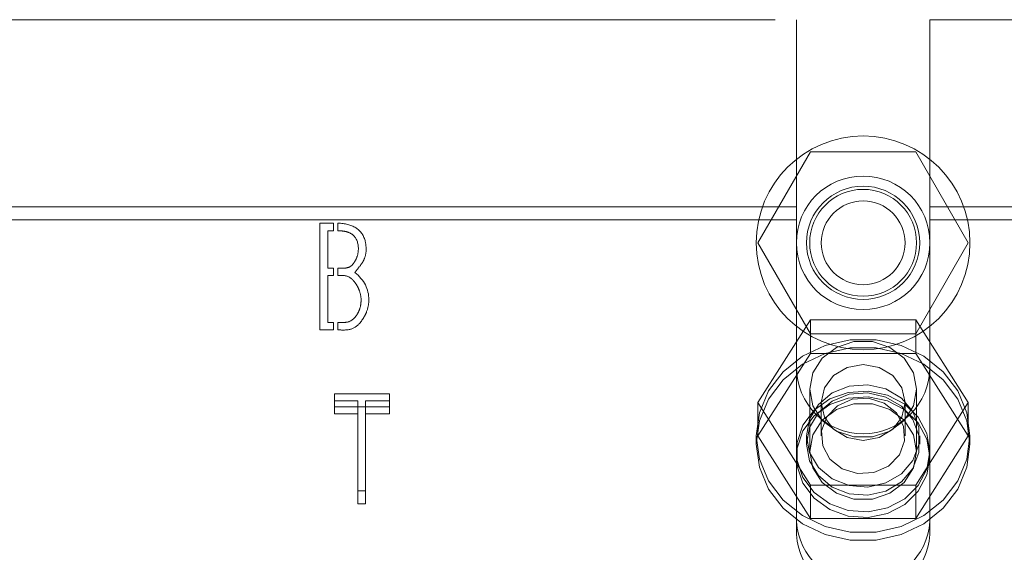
# Model space of a CAD drawing. Header units: inches. Extents: x 0.2 to 10.8, y 0.2 to 8.2.
# Tile 125 of 171: x 4.2018 to 4.3169, y 6.9167 to 6.979. Entities that reach past the tile are written whole.
import ezdxf

# ---------------------------------------------------------------- set-up
doc = ezdxf.new("R2010")
doc.units = ezdxf.units.IN
doc.header["$MEASUREMENT"] = 0
doc.linetypes.add('HIDDEN', pattern=[0.075, 0.05, -0.025])
doc.layers.add('SLD-0', color=179, linetype='Continuous')

msp = doc.modelspace()

# ---------------------------------------------------------------- linework, layer by layer
at = {"layer": 'SLD-0', "linetype": 'HIDDEN', "lineweight": 18}
for p, q in [((4.1901343, 6.9789644), (4.2926093, 6.9789644)), ((4.2926093, 6.9789644), (4.2926093, 6.9570735)), ((4.3082343, 6.9789644), (4.3082343, 6.9570735)), ((4.3082343, 6.9789644), (4.3851218, 6.9789644)), ((4.2881242, 6.9528644), (4.294273, 6.9635144)), ((4.294273, 6.9635144), (4.3065705, 6.9635144)), ((4.3065705, 6.9635144), (4.3127193, 6.9528644)), ((4.2926093, 6.9570735), (4.1901343, 6.9570735)), ((4.2926093, 6.9555521), (4.2926093, 6.9570735)), ((4.3082343, 6.9555521), (4.3082343, 6.9570735)), ((4.3851218, 6.9570735), (4.3082343, 6.9570735)), ((4.2926093, 6.9555521), (4.1901343, 6.9555521)), ((4.2368743, 6.9551727), (4.238469, 6.9551727)), ((4.2368743, 6.9426727), (4.2368743, 6.9551727)), ((4.238469, 6.9551727), (4.238469, 6.9542653)), ((4.238969, 6.9542653), (4.238969, 6.9551683)), ((4.2926093, 6.9187333), (4.2926093, 6.9555521)), ((4.3851218, 6.9555521), (4.3082343, 6.9555521)), ((4.3082343, 6.9187333), (4.3082343, 6.9555521)), ((4.2378106, 6.9542653), (4.2378106, 6.949912)), ((4.238469, 6.9542653), (4.2378106, 6.9542653)), ((4.294273, 6.9422144), (4.2881242, 6.9528644)), ((4.3127193, 6.9528644), (4.3065705, 6.9422144)), ((4.2378106, 6.949912), (4.238469, 6.949912)), ((4.238469, 6.949053), (4.2378106, 6.949053)), ((4.2378106, 6.949053), (4.2378106, 6.943551)), ((4.238469, 6.949912), (4.238469, 6.949053)), ((4.238969, 6.949053), (4.238969, 6.949912)), ((4.2378106, 6.943551), (4.238469, 6.943551)), ((4.238469, 6.943551), (4.238469, 6.9426727)), ((4.238969, 6.9426727), (4.238969, 6.943551)), ((4.294273, 6.9438381), (4.2881242, 6.9341859)), ((4.294273, 6.9399289), (4.294273, 6.9438381)), ((4.3065705, 6.9438381), (4.294273, 6.9438381)), ((4.3065705, 6.9399289), (4.3065705, 6.9438381)), ((4.3127193, 6.9341859), (4.3065705, 6.9438381)), ((4.238469, 6.9426727), (4.2368743, 6.9426727)), ((4.3065705, 6.9422144), (4.294273, 6.9422144)), ((4.294273, 6.9399289), (4.2881242, 6.9302767)), ((4.3065705, 6.9399289), (4.294273, 6.9399289)), ((4.3127193, 6.9302767), (4.3065705, 6.9399289)), ((4.2385867, 6.933665), (4.2385867, 6.9351864)), ((4.2450152, 6.9351864), (4.2385867, 6.9351864)), ((4.2450152, 6.933665), (4.2450152, 6.9351864)), ((4.2941718, 6.9357285), (4.2941718, 6.9284647)), ((4.3066718, 6.9284647), (4.3066718, 6.9357285)), ((4.2385867, 6.9343641), (4.241328, 6.9343641)), ((4.241328, 6.9328426), (4.241328, 6.9343641)), ((4.242216, 6.9328426), (4.242216, 6.9343641)), ((4.242216, 6.9343641), (4.2450152, 6.9343641)), ((4.2881242, 6.9302767), (4.2881242, 6.9341859)), ((4.2881242, 6.9341859), (4.294273, 6.9245337)), ((4.2955243, 6.9341859), (4.2955243, 6.9302767)), ((4.3053193, 6.9302767), (4.3053193, 6.9341859)), ((4.3065705, 6.9245337), (4.3127193, 6.9341859)), ((4.3127193, 6.9302767), (4.3127193, 6.9341859)), ((4.2385867, 6.933665), (4.2450152, 6.933665)), ((4.2385867, 6.9328426), (4.2385867, 6.933665)), ((4.241328, 6.9328426), (4.2385867, 6.9328426)), ((4.241328, 6.9223361), (4.241328, 6.9328426)), ((4.242216, 6.9328426), (4.242216, 6.9223361)), ((4.2450152, 6.9328426), (4.242216, 6.9328426)), ((4.2450152, 6.933665), (4.2450152, 6.9328426)), ((4.2879218, 6.9302767), (4.2879218, 6.9293258)), ((4.2881242, 6.9302767), (4.294273, 6.9206245)), ((4.2937968, 6.9302767), (4.2937968, 6.9293258)), ((4.3065705, 6.9206245), (4.3127193, 6.9302767)), ((4.3070468, 6.9293258), (4.3070468, 6.9302767)), ((4.3129218, 6.9293258), (4.3129218, 6.9302767)), ((4.241328, 6.9238575), (4.242216, 6.9238575)), ((4.294273, 6.9245337), (4.3065705, 6.9245337)), ((4.294273, 6.9206245), (4.294273, 6.9245337)), ((4.3065705, 6.9206245), (4.3065705, 6.9245337)), ((4.242216, 6.9223361), (4.241328, 6.9223361)), ((4.294273, 6.9206245), (4.3065705, 6.9206245))]:
    msp.add_line(p, q, dxfattribs=at)
at = {"layer": 'SLD-0', "linetype": 'HIDDEN', "lineweight": 18, "flags": 128}
for points in [[(4.2879218, 6.9302767), (4.288285, 6.9329879), (4.2893536, 6.9355415), (4.2910654, 6.9377891), (4.293321, 6.9396002), (4.2959892, 6.9408694), (4.2989151, 6.941523), (4.3019285, 6.941523), (4.3048543, 6.9408694), (4.3075226, 6.9396002), (4.3097781, 6.9377891), (4.31149, 6.9355415), (4.3125585, 6.9329879), (4.3129218, 6.9302767), (4.3125585, 6.9275655), (4.31149, 6.9250119), (4.3097781, 6.9227643), (4.3075226, 6.9209532), (4.3048543, 6.919684), (4.3019285, 6.9190305), (4.2989151, 6.9190305), (4.2959892, 6.919684), (4.293321, 6.9209532), (4.2910654, 6.9227643), (4.2893536, 6.9250119), (4.288285, 6.9275655), (4.2879218, 6.9302767)], [(4.3066718, 6.9357285), (4.3062948, 6.9376658), (4.3052095, 6.9393695), (4.3035468, 6.940634), (4.3015071, 6.9413068), (4.2993365, 6.9413068), (4.2972968, 6.940634), (4.295634, 6.9393695), (4.2945487, 6.9376658), (4.2941718, 6.9357285), (4.2945487, 6.9337911), (4.295634, 6.9320875), (4.2972968, 6.9308229), (4.2993365, 6.9301501), (4.3015071, 6.9301501), (4.3035468, 6.9308229), (4.3052095, 6.9320875), (4.3062948, 6.9337911), (4.3066718, 6.9357285)], [(4.2879218, 6.9293258), (4.288285, 6.932037), (4.2893536, 6.9345906), (4.2910654, 6.9368382), (4.293321, 6.9386493), (4.2959892, 6.9399185), (4.2989151, 6.9405721), (4.3019285, 6.9405721), (4.3048543, 6.9399185), (4.3075226, 6.9386493), (4.3097781, 6.9368382), (4.31149, 6.9345906), (4.3125585, 6.932037), (4.3129218, 6.9293258), (4.3125585, 6.9266146), (4.31149, 6.924061), (4.3097781, 6.9218134), (4.3075226, 6.9200024), (4.3048543, 6.9187332), (4.3019285, 6.9180796), (4.2989151, 6.9180796), (4.2959892, 6.9187332), (4.293321, 6.9200024), (4.2910654, 6.9218134), (4.2893536, 6.924061), (4.288285, 6.9266146), (4.2879218, 6.9293258)], [(4.3053193, 6.9341859), (4.3049465, 6.9358845), (4.3038848, 6.9373245), (4.302296, 6.9382867), (4.3004218, 6.9386246), (4.2985476, 6.9382867), (4.2969587, 6.9373245), (4.2958971, 6.9358845), (4.2955243, 6.9341859), (4.2958971, 6.9324873), (4.2969587, 6.9310473), (4.2985476, 6.9300852), (4.3004218, 6.9297473), (4.302296, 6.9300852), (4.3038848, 6.9310473), (4.3049465, 6.9324873), (4.3053193, 6.9341859)], [(4.3082343, 6.9284647), (4.3078872, 6.9305518), (4.3068768, 6.9324533), (4.3052928, 6.9340005), (4.303276, 6.9350558), (4.3010056, 6.9355255), (4.2986833, 6.9353677), (4.2965155, 6.9345966), (4.2946948, 6.9332807), (4.2933829, 6.9315369), (4.2926965, 6.92952), (4.2926965, 6.9274094), (4.2933829, 6.9253926), (4.2946948, 6.9236487), (4.2965155, 6.9223328), (4.2986833, 6.9215617), (4.3010056, 6.921404), (4.303276, 6.9218737), (4.3052928, 6.9229289), (4.3068768, 6.9244761), (4.3078872, 6.9263777), (4.3082343, 6.9284647)], [(4.2937968, 6.9302767), (4.2941557, 6.9322263), (4.2951937, 6.9339646), (4.2967982, 6.9353033), (4.2987954, 6.9360973), (4.3009688, 6.9362605), (4.303083, 6.9357753), (4.3049088, 6.9346942), (4.3062483, 6.9331344), (4.3069564, 6.931265), (4.3069564, 6.9292884), (4.3062483, 6.927419), (4.3049088, 6.9258592), (4.303083, 6.9247781), (4.3009688, 6.9242929), (4.2987954, 6.9244561), (4.2967982, 6.9252501), (4.2951937, 6.9265888), (4.2941557, 6.9283271), (4.2937968, 6.9302767)], [(4.2937968, 6.9293258), (4.2941557, 6.9312754), (4.2951937, 6.9330137), (4.2967982, 6.9343524), (4.2987954, 6.9351464), (4.3009688, 6.9353096), (4.303083, 6.9348244), (4.3049088, 6.9337433), (4.3062483, 6.9321835), (4.3069564, 6.9303141), (4.3069564, 6.9283375), (4.3062483, 6.9264681), (4.3049088, 6.9249083), (4.303083, 6.9238272), (4.3009688, 6.923342), (4.2987954, 6.9235053), (4.2967982, 6.9242992), (4.2951937, 6.9256379), (4.2941557, 6.9273762), (4.2937968, 6.9293258)], [(4.3082343, 6.9278044), (4.3078872, 6.9298914), (4.3068768, 6.931793), (4.3052928, 6.9333402), (4.303276, 6.9343955), (4.3010056, 6.9348651), (4.2986833, 6.9347074), (4.2965155, 6.9339363), (4.2946948, 6.9326204), (4.2933829, 6.9308765), (4.2926965, 6.9288597), (4.2926965, 6.9267491), (4.2933829, 6.9247323), (4.2946948, 6.9229884), (4.2965155, 6.9216725), (4.2986833, 6.9209014), (4.3010056, 6.9207437), (4.303276, 6.9212133), (4.3052928, 6.9222686), (4.3068768, 6.9238158), (4.3078872, 6.9257174), (4.3082343, 6.9278044)], [(4.3066718, 6.9284647), (4.3062948, 6.9304021), (4.3052095, 6.9321058), (4.3035468, 6.9333703), (4.3015071, 6.9340431), (4.2993365, 6.9340431), (4.2972968, 6.9333703), (4.295634, 6.9321058), (4.2945487, 6.9304021), (4.2941718, 6.9284647), (4.2945487, 6.9265274), (4.295634, 6.9248237), (4.2972968, 6.9235592), (4.2993365, 6.9228864), (4.3015071, 6.9228864), (4.3035468, 6.9235592), (4.3052095, 6.9248237), (4.3062948, 6.9265274), (4.3066718, 6.9284647)], [(4.3028705, 6.9341207), (4.301061, 6.9346774), (4.2991542, 6.9345641), (4.2974404, 6.9337981), (4.2961804, 6.932496), (4.2955662, 6.9308561), (4.2956911, 6.9291279), (4.2965363, 6.9275746), (4.297973, 6.9264327), (4.2997825, 6.925876), (4.3016893, 6.9259893), (4.3034032, 6.9267553), (4.3046631, 6.9280574), (4.3052774, 6.9296973), (4.3051524, 6.9314255), (4.3043072, 6.9329788), (4.3028705, 6.9341207)]]:
    msp.add_lwpolyline(points, dxfattribs=at)
at = {"layer": 'SLD-0', "linetype": 'HIDDEN', "lineweight": 18}
for radius in [0.0125, 0.0078125, 0.006625, 0.00625, 0.0048975]:
    msp.add_circle((4.3004218, 6.9528644), radius, dxfattribs=at)
for centre, radius, start, end in [((4.3004218, 6.9383394), 0.0078125, 180, 0), ((4.3004218, 6.920813), 0.0078324, 184.087218, 355.912782), ((4.3004218, 6.9192916), 0.0078324, 184.087218, 355.912782)]:
    msp.add_arc(centre, radius, start, end, dxfattribs=at)
for points, knots in [([(4.238969, 6.9551683), (4.2398374, 6.9551386), (4.2412291, 6.9547706), (4.2421677, 6.9535749), (4.2423333, 6.952047), (4.2422106, 6.9512257), (4.2419331, 6.9506732), (4.2418393, 6.9505317), (4.2416092, 6.9501946), (4.2413018, 6.9498018), (4.240967, 6.9494101)], [0, 0, 0, 0, 0.25, 0.5, 0.625, 0.75, 0.8125, 0.84375, 0.875, 1, 1, 1, 1]), ([(4.241382, 6.9521225), (4.241382, 6.9528597), (4.2410803, 6.9536809), (4.2401817, 6.9541371), (4.2395288, 6.9542588), (4.239124, 6.9542653), (4.238969, 6.9542653)], [0, 0, 0, 0, 0.5, 0.75, 0.875, 1, 1, 1, 1]), ([(4.238969, 6.949912), (4.2392873, 6.949912), (4.2399592, 6.9498437), (4.24059, 6.9501138), (4.2410314, 6.9507697), (4.2412936, 6.9513509), (4.241382, 6.9518138), (4.241382, 6.9521225)], [0, 0, 0, 0, 0.25, 0.5, 0.625, 0.75, 1, 1, 1, 1]), ([(4.2417006, 6.9461958), (4.2417006, 6.9465519), (4.2415994, 6.9470869), (4.2412869, 6.9477688), (4.2408057, 6.9485182), (4.2400587, 6.9490982), (4.2393423, 6.949053), (4.238969, 6.949053)], [0, 0, 0, 0, 0.25, 0.375, 0.5, 0.75, 1, 1, 1, 1]), ([(4.238969, 6.943551), (4.239337, 6.943551), (4.2401046, 6.9434778), (4.2408636, 6.9439236), (4.2413301, 6.9446086), (4.2416084, 6.9452445), (4.2417006, 6.9458042), (4.2417006, 6.9461958)], [0, 0, 0, 0, 0.25, 0.5, 0.625, 0.75, 1, 1, 1, 1]), ([(4.2426079, 6.9461958), (4.2426079, 6.9457281), (4.2424728, 6.9450293), (4.2420557, 6.9441545), (4.241392, 6.9431999), (4.2404227, 6.9425802), (4.2394524, 6.9426727), (4.238969, 6.9426727)], [0, 0, 0, 0, 0.25, 0.375, 0.5, 0.75, 1, 1, 1, 1])]:
    msp.add_open_spline(points, degree=3, knots=knots, dxfattribs=at)
msp.add_open_spline([(4.240967, 6.9494101), (4.2420674, 6.9485124), (4.2426079, 6.947441), (4.2426079, 6.9461958)], degree=3, dxfattribs=at)

doc.saveas('drawing.dxf')
